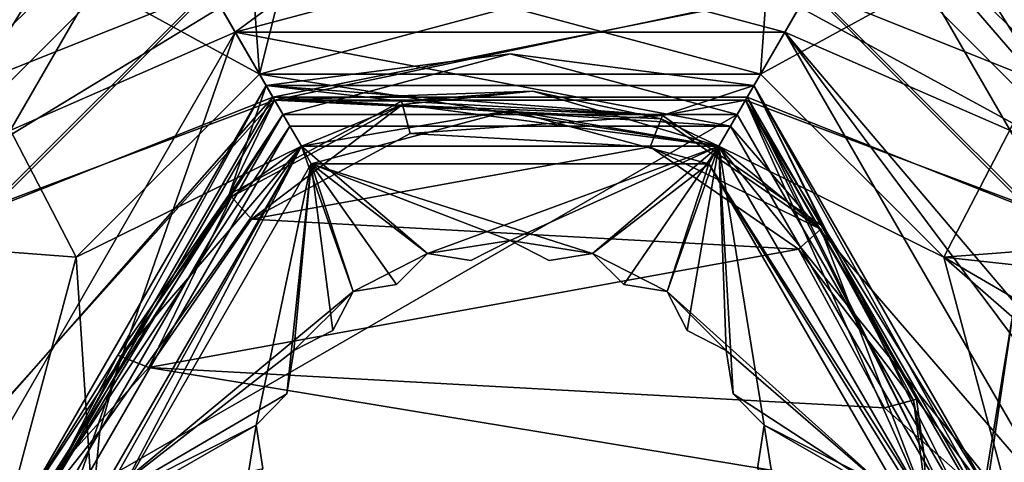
# Model space of a CAD drawing. Header units: millimetres. Extents: x -112 to 112, y -106 to 1587.
# Tile 72 of 158: x 68 to 82, y -10 to -3. Entities that reach past the tile are written whole.
import ezdxf

# ---------------------------------------------------------------- set-up
doc = ezdxf.new("R2010")
doc.units = ezdxf.units.MM
doc.header["$LTSCALE"] = 65.185185
for name, color, linetype in [('10', 7, 'CONTINUOUS'), ('1224', 7, 'CONTINUOUS'), ('1226', 7, 'CONTINUOUS'), ('1227', 7, 'CONTINUOUS'), ('1228', 7, 'CONTINUOUS'), ('1230', 7, 'CONTINUOUS'), ('1231', 7, 'CONTINUOUS'), ('1232', 7, 'CONTINUOUS'), ('1235', 7, 'CONTINUOUS'), ('1236', 7, 'CONTINUOUS'), ('1237', 7, 'CONTINUOUS'), ('1238', 7, 'CONTINUOUS'), ('1239', 7, 'CONTINUOUS'), ('1240', 7, 'CONTINUOUS'), ('1241', 7, 'CONTINUOUS'), ('1242', 7, 'CONTINUOUS'), ('1243', 7, 'CONTINUOUS'), ('1244', 7, 'CONTINUOUS'), ('1245', 7, 'CONTINUOUS'), ('1246', 7, 'CONTINUOUS'), ('1247', 7, 'CONTINUOUS'), ('1248', 7, 'CONTINUOUS'), ('1249', 7, 'CONTINUOUS'), ('1250', 7, 'CONTINUOUS'), ('1251', 7, 'CONTINUOUS'), ('1252', 7, 'CONTINUOUS'), ('1275', 7, 'CONTINUOUS'), ('1292', 7, 'CONTINUOUS'), ('1294', 7, 'CONTINUOUS'), ('1295', 7, 'CONTINUOUS'), ('1296', 7, 'CONTINUOUS'), ('1298', 7, 'CONTINUOUS'), ('1300', 7, 'CONTINUOUS'), ('1301', 7, 'CONTINUOUS'), ('1302', 7, 'CONTINUOUS'), ('1303', 7, 'CONTINUOUS'), ('1304', 7, 'CONTINUOUS'), ('1315', 7, 'CONTINUOUS'), ('1316', 7, 'CONTINUOUS'), ('1317', 7, 'CONTINUOUS'), ('1318', 7, 'CONTINUOUS'), ('1319', 7, 'CONTINUOUS'), ('132', 7, 'CONTINUOUS'), ('133', 7, 'CONTINUOUS'), ('134', 7, 'CONTINUOUS'), ('142', 7, 'CONTINUOUS'), ('146', 7, 'CONTINUOUS'), ('149', 7, 'CONTINUOUS'), ('150', 7, 'CONTINUOUS'), ('151', 7, 'CONTINUOUS'), ('152', 7, 'CONTINUOUS'), ('154', 7, 'CONTINUOUS'), ('160', 7, 'CONTINUOUS'), ('162', 7, 'CONTINUOUS'), ('17', 7, 'CONTINUOUS'), ('7', 7, 'CONTINUOUS'), ('813', 7, 'CONTINUOUS'), ('814', 7, 'CONTINUOUS'), ('815', 7, 'CONTINUOUS'), ('816', 7, 'CONTINUOUS'), ('821', 7, 'CONTINUOUS'), ('833', 7, 'CONTINUOUS'), ('837', 7, 'CONTINUOUS'), ('838', 7, 'CONTINUOUS'), ('852', 7, 'CONTINUOUS'), ('863', 7, 'CONTINUOUS')]:
    doc.layers.add(name, color=color, linetype=linetype)

msp = doc.modelspace()

# ---------------------------------------------------------------- linework, layer by layer
at = {"layer": '10', "color": 7, "linetype": 'CONTINUOUS', "true_color": 0xe0f2ff}
for points in [[(74.764, -0.603, 26.5), (66.224, -5.806, 26.5), (74.764, -0.603, -21.5), (74.764, -0.603, 26.5)], [(74.764, -0.603, -21.5), (66.224, -5.806, 26.5), (66.224, -5.806, -21.5), (74.764, -0.603, -21.5)], [(83.54, -5.397, 26.5), (74.764, -0.603, 26.5), (74.764, -0.603, -21.5), (83.54, -5.397, 26.5)], [(83.54, -5.397, -21.5), (83.54, -5.397, 26.5), (74.764, -0.603, -21.5), (83.54, -5.397, -21.5)]]:
    msp.add_3dface(points, dxfattribs=at)
at = {"layer": '1224', "linetype": 'CONTINUOUS'}
for points in [[(75, -3.1, 55.5), (78.75, -4.105, 55.5), (71.25, -4.105, 55.5), (75, -3.1, 55.5)], [(68.505, -6.85, 55.5), (71.25, -4.105, 55.5), (71.875, -5.187, 55.5), (68.505, -6.85, 55.5)], [(71.25, -4.105, 55.5), (78.75, -4.105, 55.5), (78.125, -5.187, 55.5), (71.25, -4.105, 55.5)], [(71.875, -5.187, 55.5), (71.25, -4.105, 55.5), (78.125, -5.187, 55.5), (71.875, -5.187, 55.5)], [(78.75, -4.105, 55.5), (81.495, -6.85, 55.5), (78.125, -5.187, 55.5), (78.75, -4.105, 55.5)], [(68.75, -10.6, 55.5), (68.505, -6.85, 55.5), (71.875, -5.187, 55.5), (68.75, -10.6, 55.5)], [(81.495, -6.85, 55.5), (82.5, -10.6, 55.5), (78.125, -5.187, 55.5), (81.495, -6.85, 55.5)], [(78.125, -5.187, 55.5), (82.5, -10.6, 55.5), (81.25, -10.6, 55.5), (78.125, -5.187, 55.5)], [(67.5, -10.6, 55.5), (68.505, -6.85, 55.5), (68.75, -10.6, 55.5), (67.5, -10.6, 55.5)]]:
    msp.add_3dface(points, dxfattribs=at)
at = {"layer": '1226', "linetype": 'CONTINUOUS'}
for points in [[(70.5, -2.806, 77), (67.206, -6.1, 77), (71.475, -4.495, 77), (70.5, -2.806, 77)], [(79.5, -2.806, 77), (70.5, -2.806, 77), (71.475, -4.495, 77), (79.5, -2.806, 77)], [(78.525, -4.495, 77), (79.5, -2.806, 77), (71.475, -4.495, 77), (78.525, -4.495, 77)], [(82.794, -6.1, 77), (79.5, -2.806, 77), (78.525, -4.495, 77), (82.794, -6.1, 77)], [(67.206, -6.1, 77), (66, -10.6, 77), (71.475, -4.495, 77), (67.206, -6.1, 77)], [(71.475, -4.495, 77), (66, -10.6, 77), (67.95, -10.6, 77), (71.475, -4.495, 77)], [(82.05, -10.6, 77), (82.794, -6.1, 77), (78.525, -4.495, 77), (82.05, -10.6, 77)], [(84, -10.6, 77), (82.794, -6.1, 77), (82.05, -10.6, 77), (84, -10.6, 77)]]:
    msp.add_3dface(points, dxfattribs=at)
at = {"layer": '1227', "linetype": 'CONTINUOUS'}
for points in [[(71.25, -4.105, 55.5), (65.434, -0.925, 65.876), (70.784, 2.321, 65.693), (71.25, -4.105, 55.5)], [(71.25, -4.105, 55.5), (70.784, 2.321, 65.693), (72.861, 2.317, 63.017), (71.25, -4.105, 55.5)], [(75, -3.1, 55.5), (71.25, -4.105, 55.5), (72.861, 2.317, 63.017), (75, -3.1, 55.5)], [(78.75, -4.105, 55.5), (75, -3.1, 55.5), (79.216, 2.321, 65.693), (78.75, -4.105, 55.5)], [(78.75, -4.105, 55.5), (79.216, 2.321, 65.693), (84.565, -0.925, 65.876), (78.75, -4.105, 55.5)], [(68.505, -6.85, 55.5), (62.079, -6.36, 65.785), (65.434, -0.925, 65.876), (68.505, -6.85, 55.5)], [(71.25, -4.105, 55.5), (68.505, -6.85, 55.5), (65.434, -0.925, 65.876), (71.25, -4.105, 55.5)], [(67.206, -6.1, 77), (70.5, -2.806, 77), (65.434, -0.925, 65.876), (67.206, -6.1, 77)], [(81.495, -6.85, 55.5), (78.75, -4.105, 55.5), (84.565, -0.925, 65.876), (81.495, -6.85, 55.5)], [(79.5, -2.806, 77), (82.794, -6.1, 77), (84.565, -0.925, 65.876), (79.5, -2.806, 77)], [(81.495, -6.85, 55.5), (84.565, -0.925, 65.876), (87.921, -6.36, 65.786), (81.495, -6.85, 55.5)], [(68.505, -6.85, 55.5), (67.5, -10.6, 55.5), (62.079, -6.36, 65.785), (68.505, -6.85, 55.5)], [(81.495, -6.85, 55.5), (87.921, -6.36, 65.786), (87.918, -7.546, 63.702), (81.495, -6.85, 55.5)], [(82.5, -10.6, 55.5), (81.495, -6.85, 55.5), (85.791, -10.6, 58.524), (82.5, -10.6, 55.5)], [(81.495, -6.85, 55.5), (87.915, -10.6, 62.457), (85.791, -10.6, 58.524), (81.495, -6.85, 55.5)], [(87.915, -10.6, 62.457), (81.495, -6.85, 55.5), (87.918, -7.546, 63.702), (87.915, -10.6, 62.457)]]:
    msp.add_3dface(points, dxfattribs=at)
at = {"layer": '1228', "linetype": 'CONTINUOUS'}
for points in [[(71.875, -5.187, 58.5), (68.75, -10.6, 58.5), (72.649, -7.364, 58.5), (71.875, -5.187, 58.5)], [(78.125, -5.187, 58.5), (71.875, -5.187, 58.5), (73.764, -6.796, 58.5), (78.125, -5.187, 58.5)], [(73.764, -6.796, 58.5), (71.875, -5.187, 58.5), (72.649, -7.364, 58.5), (73.764, -6.796, 58.5)], [(75, -6.6, 58.5), (78.125, -5.187, 58.5), (73.764, -6.796, 58.5), (75, -6.6, 58.5)], [(76.236, -6.796, 58.5), (78.125, -5.187, 58.5), (75, -6.6, 58.5), (76.236, -6.796, 58.5)], [(76.702, -7.259, 58.5), (78.125, -5.187, 58.5), (76.236, -6.796, 58.5), (76.702, -7.259, 58.5)], [(77.351, -7.364, 58.5), (78.125, -5.187, 58.5), (76.702, -7.259, 58.5), (77.351, -7.364, 58.5)], [(77.652, -7.948, 58.5), (78.125, -5.187, 58.5), (77.351, -7.364, 58.5), (77.652, -7.948, 58.5)], [(78.236, -8.249, 58.5), (78.125, -5.187, 58.5), (77.652, -7.948, 58.5), (78.236, -8.249, 58.5)], [(81.25, -10.6, 58.5), (78.125, -5.187, 58.5), (78.804, -9.364, 58.5), (81.25, -10.6, 58.5)], [(78.804, -9.364, 58.5), (78.125, -5.187, 58.5), (78.341, -8.898, 58.5), (78.804, -9.364, 58.5)], [(78.341, -8.898, 58.5), (78.125, -5.187, 58.5), (78.236, -8.249, 58.5), (78.341, -8.898, 58.5)], [(74.413, -6.896, 58.5), (75, -6.6, 58.5), (73.764, -6.796, 58.5), (74.413, -6.896, 58.5)], [(75.587, -6.896, 58.5), (76.236, -6.796, 58.5), (75, -6.6, 58.5), (75.587, -6.896, 58.5)], [(73.298, -7.259, 58.5), (73.764, -6.796, 58.5), (72.649, -7.364, 58.5), (73.298, -7.259, 58.5)], [(72.649, -7.364, 58.5), (68.75, -10.6, 58.5), (71.764, -8.249, 58.5), (72.649, -7.364, 58.5)], [(72.348, -7.948, 58.5), (72.649, -7.364, 58.5), (71.764, -8.249, 58.5), (72.348, -7.948, 58.5)], [(71.764, -8.249, 58.5), (68.75, -10.6, 58.5), (71.659, -8.898, 58.5), (71.764, -8.249, 58.5)], [(71.659, -8.898, 58.5), (68.75, -10.6, 58.5), (71.196, -9.364, 58.5), (71.659, -8.898, 58.5)], [(71.196, -9.364, 58.5), (68.75, -10.6, 58.5), (71.296, -10.013, 58.5), (71.196, -9.364, 58.5)], [(78.704, -10.013, 58.5), (79, -10.6, 58.5), (78.804, -9.364, 58.5), (78.704, -10.013, 58.5)], [(79, -10.6, 58.5), (81.25, -10.6, 58.5), (78.804, -9.364, 58.5), (79, -10.6, 58.5)]]:
    msp.add_3dface(points, dxfattribs=at)
at = {"layer": '1230', "linetype": 'CONTINUOUS'}
for points in [[(73.389, -4.561, 76.2), (78.125, -5.187, 58.5), (75.343, -4.359, 76.2), (73.389, -4.561, 76.2)], [(75.343, -4.359, 76.2), (78.125, -5.187, 58.5), (77.263, -4.774, 73), (75.343, -4.359, 76.2)], [(77.263, -4.774, 76.2), (75.343, -4.359, 76.2), (77.263, -4.774, 73), (77.263, -4.774, 76.2)], [(70.83, -5.945, 73), (71.875, -5.187, 58.5), (73.389, -4.561, 73), (70.83, -5.945, 73)], [(71.875, -5.187, 58.5), (78.125, -5.187, 58.5), (73.389, -4.561, 73), (71.875, -5.187, 58.5)], [(73.389, -4.561, 73), (78.125, -5.187, 58.5), (73.389, -4.561, 76.2), (73.389, -4.561, 73)], [(77.263, -4.774, 73), (78.125, -5.187, 58.5), (79.655, -6.43, 73), (77.263, -4.774, 73)], [(68.75, -10.6, 58.5), (71.875, -5.187, 58.5), (68.75, -10.6, 76.2), (68.75, -10.6, 58.5)], [(68.75, -10.6, 76.2), (71.875, -5.187, 58.5), (68.857, -9.449, 76.2), (68.75, -10.6, 76.2)], [(68.857, -9.449, 76.2), (71.875, -5.187, 58.5), (69.174, -8.337, 73), (68.857, -9.449, 76.2)], [(69.174, -8.337, 73), (71.875, -5.187, 58.5), (70.83, -5.945, 73), (69.174, -8.337, 73)], [(78.125, -5.187, 58.5), (81.25, -10.6, 58.5), (79.655, -6.43, 73), (78.125, -5.187, 58.5)], [(81.25, -10.6, 58.5), (81.039, -8.989, 73), (79.655, -6.43, 73), (81.25, -10.6, 58.5)], [(69.174, -8.337, 76.2), (68.857, -9.449, 76.2), (69.174, -8.337, 73), (69.174, -8.337, 76.2)], [(81.039, -8.989, 73), (81.25, -10.6, 58.5), (81.039, -8.989, 76.2), (81.039, -8.989, 73)], [(81.039, -8.989, 76.2), (81.25, -10.6, 58.5), (81.197, -9.787, 76.2), (81.039, -8.989, 76.2)], [(81.25, -10.6, 58.5), (81.25, -10.6, 76.2), (81.197, -9.787, 76.2), (81.25, -10.6, 58.5)]]:
    msp.add_3dface(points, dxfattribs=at)
at = {"layer": '1231', "linetype": 'CONTINUOUS'}
for points in [[(75, -4.65, 46.5), (77.977, -5.448, 46.5), (72.023, -5.448, 46.5), (75, -4.65, 46.5)], [(69.05, -10.6, 46.5), (72.023, -5.448, 46.5), (71.196, -9.364, 46.5), (69.05, -10.6, 46.5)], [(71.196, -9.364, 46.5), (72.023, -5.448, 46.5), (71.659, -8.898, 46.5), (71.196, -9.364, 46.5)], [(71.659, -8.898, 46.5), (72.023, -5.448, 46.5), (71.764, -8.249, 46.5), (71.659, -8.898, 46.5)], [(71.764, -8.249, 46.5), (72.023, -5.448, 46.5), (72.348, -7.948, 46.5), (71.764, -8.249, 46.5)], [(72.023, -5.448, 46.5), (77.977, -5.448, 46.5), (76.236, -6.796, 46.5), (72.023, -5.448, 46.5)], [(72.348, -7.948, 46.5), (72.023, -5.448, 46.5), (72.649, -7.364, 46.5), (72.348, -7.948, 46.5)], [(72.649, -7.364, 46.5), (72.023, -5.448, 46.5), (73.298, -7.259, 46.5), (72.649, -7.364, 46.5)], [(73.298, -7.259, 46.5), (72.023, -5.448, 46.5), (73.764, -6.796, 46.5), (73.298, -7.259, 46.5)], [(73.764, -6.796, 46.5), (72.023, -5.448, 46.5), (75, -6.6, 46.5), (73.764, -6.796, 46.5)], [(75, -6.6, 46.5), (72.023, -5.448, 46.5), (76.236, -6.796, 46.5), (75, -6.6, 46.5)], [(76.236, -6.796, 46.5), (77.977, -5.448, 46.5), (77.351, -7.364, 46.5), (76.236, -6.796, 46.5)], [(77.977, -5.448, 46.5), (80.95, -10.6, 46.5), (77.351, -7.364, 46.5), (77.977, -5.448, 46.5)], [(74.413, -6.896, 46.5), (73.764, -6.796, 46.5), (75, -6.6, 46.5), (74.413, -6.896, 46.5)], [(75.587, -6.896, 46.5), (75, -6.6, 46.5), (76.236, -6.796, 46.5), (75.587, -6.896, 46.5)], [(76.702, -7.259, 46.5), (76.236, -6.796, 46.5), (77.351, -7.364, 46.5), (76.702, -7.259, 46.5)], [(77.351, -7.364, 46.5), (80.95, -10.6, 46.5), (78.236, -8.249, 46.5), (77.351, -7.364, 46.5)], [(77.652, -7.948, 46.5), (77.351, -7.364, 46.5), (78.236, -8.249, 46.5), (77.652, -7.948, 46.5)], [(78.236, -8.249, 46.5), (80.95, -10.6, 46.5), (78.341, -8.898, 46.5), (78.236, -8.249, 46.5)], [(78.341, -8.898, 46.5), (80.95, -10.6, 46.5), (78.804, -9.364, 46.5), (78.341, -8.898, 46.5)], [(71, -10.6, 46.5), (69.05, -10.6, 46.5), (71.196, -9.364, 46.5), (71, -10.6, 46.5)], [(71.296, -10.013, 46.5), (71, -10.6, 46.5), (71.196, -9.364, 46.5), (71.296, -10.013, 46.5)], [(78.804, -9.364, 46.5), (80.95, -10.6, 46.5), (78.704, -10.013, 46.5), (78.804, -9.364, 46.5)]]:
    msp.add_3dface(points, dxfattribs=at)
at = {"layer": '1232', "linetype": 'CONTINUOUS'}
for points in [[(68.75, -10.6, 55.5), (71.875, -5.187, 55.5), (68.75, -10.6, 46.8), (68.75, -10.6, 55.5)], [(68.75, -10.6, 46.8), (71.875, -5.187, 55.5), (71.875, -5.187, 46.8), (68.75, -10.6, 46.8)], [(71.875, -5.187, 55.5), (78.125, -5.187, 55.5), (71.875, -5.187, 46.8), (71.875, -5.187, 55.5)], [(71.875, -5.187, 46.8), (78.125, -5.187, 55.5), (78.125, -5.187, 46.8), (71.875, -5.187, 46.8)], [(78.125, -5.187, 55.5), (81.25, -10.6, 55.5), (78.125, -5.187, 46.8), (78.125, -5.187, 55.5)], [(78.125, -5.187, 46.8), (81.25, -10.6, 55.5), (81.25, -10.6, 46.8), (78.125, -5.187, 46.8)]]:
    msp.add_3dface(points, dxfattribs=at)
at = {"layer": '1235', "linetype": 'CONTINUOUS'}
for points in [[(71.196, -9.364, 58.5), (71.296, -10.013, 58.5), (71.296, -10.013, 46.5), (71.196, -9.364, 58.5)], [(71.196, -9.364, 58.5), (71.296, -10.013, 46.5), (71.196, -9.364, 46.5), (71.196, -9.364, 58.5)]]:
    msp.add_3dface(points, dxfattribs=at)
at = {"layer": '1236', "linetype": 'CONTINUOUS'}
for points in [[(71.659, -8.898, 58.5), (71.196, -9.364, 58.5), (71.196, -9.364, 46.5), (71.659, -8.898, 58.5)], [(71.659, -8.898, 58.5), (71.196, -9.364, 46.5), (71.659, -8.898, 46.5), (71.659, -8.898, 58.5)]]:
    msp.add_3dface(points, dxfattribs=at)
at = {"layer": '1237', "linetype": 'CONTINUOUS'}
for points in [[(71.764, -8.249, 58.5), (71.659, -8.898, 58.5), (71.659, -8.898, 46.5), (71.764, -8.249, 58.5)], [(71.764, -8.249, 58.5), (71.659, -8.898, 46.5), (71.764, -8.249, 46.5), (71.764, -8.249, 58.5)]]:
    msp.add_3dface(points, dxfattribs=at)
at = {"layer": '1238', "linetype": 'CONTINUOUS'}
for points in [[(72.348, -7.948, 58.5), (71.764, -8.249, 58.5), (71.764, -8.249, 46.5), (72.348, -7.948, 58.5)], [(72.348, -7.948, 58.5), (71.764, -8.249, 46.5), (72.348, -7.948, 46.5), (72.348, -7.948, 58.5)]]:
    msp.add_3dface(points, dxfattribs=at)
at = {"layer": '1239', "linetype": 'CONTINUOUS'}
for points in [[(72.649, -7.364, 58.5), (72.348, -7.948, 58.5), (72.348, -7.948, 46.5), (72.649, -7.364, 58.5)], [(72.649, -7.364, 58.5), (72.348, -7.948, 46.5), (72.649, -7.364, 46.5), (72.649, -7.364, 58.5)]]:
    msp.add_3dface(points, dxfattribs=at)
at = {"layer": '1240', "linetype": 'CONTINUOUS'}
for points in [[(73.298, -7.259, 58.5), (72.649, -7.364, 58.5), (72.649, -7.364, 46.5), (73.298, -7.259, 58.5)], [(73.298, -7.259, 58.5), (72.649, -7.364, 46.5), (73.298, -7.259, 46.5), (73.298, -7.259, 58.5)]]:
    msp.add_3dface(points, dxfattribs=at)
at = {"layer": '1241', "linetype": 'CONTINUOUS'}
for points in [[(73.764, -6.796, 58.5), (73.298, -7.259, 58.5), (73.298, -7.259, 46.5), (73.764, -6.796, 58.5)], [(73.764, -6.796, 58.5), (73.298, -7.259, 46.5), (73.764, -6.796, 46.5), (73.764, -6.796, 58.5)]]:
    msp.add_3dface(points, dxfattribs=at)
at = {"layer": '1242', "linetype": 'CONTINUOUS'}
for points in [[(74.413, -6.896, 58.5), (73.764, -6.796, 58.5), (73.764, -6.796, 46.5), (74.413, -6.896, 58.5)], [(74.413, -6.896, 58.5), (73.764, -6.796, 46.5), (74.413, -6.896, 46.5), (74.413, -6.896, 58.5)]]:
    msp.add_3dface(points, dxfattribs=at)
at = {"layer": '1243', "linetype": 'CONTINUOUS'}
for points in [[(75, -6.6, 58.5), (74.413, -6.896, 58.5), (74.413, -6.896, 46.5), (75, -6.6, 58.5)], [(75, -6.6, 58.5), (74.413, -6.896, 46.5), (75, -6.6, 46.5), (75, -6.6, 58.5)]]:
    msp.add_3dface(points, dxfattribs=at)
at = {"layer": '1244', "linetype": 'CONTINUOUS'}
for points in [[(75.587, -6.896, 58.5), (75, -6.6, 58.5), (75, -6.6, 46.5), (75.587, -6.896, 58.5)], [(75.587, -6.896, 58.5), (75, -6.6, 46.5), (75.587, -6.896, 46.5), (75.587, -6.896, 58.5)]]:
    msp.add_3dface(points, dxfattribs=at)
at = {"layer": '1245', "linetype": 'CONTINUOUS'}
for points in [[(76.236, -6.796, 58.5), (75.587, -6.896, 58.5), (75.587, -6.896, 46.5), (76.236, -6.796, 58.5)], [(76.236, -6.796, 58.5), (75.587, -6.896, 46.5), (76.236, -6.796, 46.5), (76.236, -6.796, 58.5)]]:
    msp.add_3dface(points, dxfattribs=at)
at = {"layer": '1246', "linetype": 'CONTINUOUS'}
for points in [[(76.702, -7.259, 58.5), (76.236, -6.796, 58.5), (76.236, -6.796, 46.5), (76.702, -7.259, 58.5)], [(76.702, -7.259, 58.5), (76.236, -6.796, 46.5), (76.702, -7.259, 46.5), (76.702, -7.259, 58.5)]]:
    msp.add_3dface(points, dxfattribs=at)
at = {"layer": '1247', "linetype": 'CONTINUOUS'}
for points in [[(77.351, -7.364, 58.5), (76.702, -7.259, 58.5), (76.702, -7.259, 46.5), (77.351, -7.364, 58.5)], [(77.351, -7.364, 58.5), (76.702, -7.259, 46.5), (77.351, -7.364, 46.5), (77.351, -7.364, 58.5)]]:
    msp.add_3dface(points, dxfattribs=at)
at = {"layer": '1248', "linetype": 'CONTINUOUS'}
for points in [[(77.652, -7.948, 58.5), (77.351, -7.364, 58.5), (77.351, -7.364, 46.5), (77.652, -7.948, 58.5)], [(77.652, -7.948, 58.5), (77.351, -7.364, 46.5), (77.652, -7.948, 46.5), (77.652, -7.948, 58.5)]]:
    msp.add_3dface(points, dxfattribs=at)
at = {"layer": '1249', "linetype": 'CONTINUOUS'}
for points in [[(78.236, -8.249, 58.5), (77.652, -7.948, 58.5), (77.652, -7.948, 46.5), (78.236, -8.249, 58.5)], [(78.236, -8.249, 58.5), (77.652, -7.948, 46.5), (78.236, -8.249, 46.5), (78.236, -8.249, 58.5)]]:
    msp.add_3dface(points, dxfattribs=at)
at = {"layer": '1250', "linetype": 'CONTINUOUS'}
for points in [[(78.341, -8.898, 58.5), (78.236, -8.249, 58.5), (78.236, -8.249, 46.5), (78.341, -8.898, 58.5)], [(78.341, -8.898, 58.5), (78.236, -8.249, 46.5), (78.341, -8.898, 46.5), (78.341, -8.898, 58.5)]]:
    msp.add_3dface(points, dxfattribs=at)
at = {"layer": '1251', "linetype": 'CONTINUOUS'}
for points in [[(78.804, -9.364, 58.5), (78.341, -8.898, 58.5), (78.341, -8.898, 46.5), (78.804, -9.364, 58.5)], [(78.804, -9.364, 58.5), (78.341, -8.898, 46.5), (78.804, -9.364, 46.5), (78.804, -9.364, 58.5)]]:
    msp.add_3dface(points, dxfattribs=at)
at = {"layer": '1252', "linetype": 'CONTINUOUS'}
for points in [[(78.704, -10.013, 58.5), (78.804, -9.364, 58.5), (78.804, -9.364, 46.5), (78.704, -10.013, 58.5)], [(78.704, -10.013, 58.5), (78.804, -9.364, 46.5), (78.704, -10.013, 46.5), (78.704, -10.013, 58.5)]]:
    msp.add_3dface(points, dxfattribs=at)
at = {"layer": '1275', "linetype": 'CONTINUOUS'}
for points in [[(75, -4.65, 46.5), (72.023, -5.448, 46.5), (71.875, -5.187, 46.8), (75, -4.65, 46.5)], [(75, -4.65, 46.5), (71.875, -5.187, 46.8), (78.125, -5.187, 46.8), (75, -4.65, 46.5)], [(77.977, -5.448, 46.5), (75, -4.65, 46.5), (78.125, -5.187, 46.8), (77.977, -5.448, 46.5)], [(68.75, -10.6, 46.8), (71.875, -5.187, 46.8), (68.838, -10.6, 46.588), (68.75, -10.6, 46.8)], [(71.875, -5.187, 46.8), (69.05, -10.6, 46.5), (68.838, -10.6, 46.588), (71.875, -5.187, 46.8)], [(72.023, -5.448, 46.5), (69.05, -10.6, 46.5), (71.875, -5.187, 46.8), (72.023, -5.448, 46.5)], [(77.977, -5.448, 46.5), (78.125, -5.187, 46.8), (81.25, -10.6, 46.8), (77.977, -5.448, 46.5)], [(80.95, -10.6, 46.5), (77.977, -5.448, 46.5), (81.162, -10.6, 46.588), (80.95, -10.6, 46.5)], [(77.977, -5.448, 46.5), (81.25, -10.6, 46.8), (81.162, -10.6, 46.588), (77.977, -5.448, 46.5)]]:
    msp.add_3dface(points, dxfattribs=at)
at = {"layer": '1292', "linetype": 'CONTINUOUS'}
for points in [[(71.475, -4.495, 77), (75.343, -4.359, 76.2), (77.263, -4.774, 76.2), (71.475, -4.495, 77)], [(75.343, -4.359, 76.2), (71.475, -4.495, 77), (73.376, -4.513, 76.25), (75.343, -4.359, 76.2)], [(73.389, -4.561, 76.2), (75.343, -4.359, 76.2), (73.376, -4.513, 76.25), (73.389, -4.561, 76.2)], [(71.475, -4.495, 77), (67.95, -10.6, 77), (70.796, -5.908, 76.25), (71.475, -4.495, 77)], [(73.376, -4.513, 76.25), (71.475, -4.495, 77), (70.796, -5.908, 76.25), (73.376, -4.513, 76.25)], [(78.525, -4.495, 77), (71.475, -4.495, 77), (77.281, -4.727, 76.25), (78.525, -4.495, 77)], [(71.475, -4.495, 77), (77.263, -4.774, 76.2), (77.281, -4.727, 76.25), (71.475, -4.495, 77)], [(78.525, -4.495, 77), (77.281, -4.727, 76.25), (79.692, -6.396, 76.25), (78.525, -4.495, 77)], [(82.05, -10.6, 77), (78.525, -4.495, 77), (81.25, -10.6, 76.2), (82.05, -10.6, 77)], [(81.25, -10.6, 76.2), (78.525, -4.495, 77), (81.197, -9.787, 76.2), (81.25, -10.6, 76.2)], [(81.197, -9.787, 76.2), (78.525, -4.495, 77), (81.087, -8.976, 76.25), (81.197, -9.787, 76.2)], [(81.087, -8.976, 76.25), (78.525, -4.495, 77), (79.692, -6.396, 76.25), (81.087, -8.976, 76.25)], [(70.796, -5.908, 76.25), (67.95, -10.6, 77), (69.127, -8.319, 76.25), (70.796, -5.908, 76.25)], [(67.95, -10.6, 77), (69.174, -8.337, 76.2), (69.127, -8.319, 76.25), (67.95, -10.6, 77)], [(67.95, -10.6, 77), (68.857, -9.449, 76.2), (69.174, -8.337, 76.2), (67.95, -10.6, 77)], [(81.039, -8.989, 76.2), (81.197, -9.787, 76.2), (81.087, -8.976, 76.25), (81.039, -8.989, 76.2)], [(67.95, -10.6, 77), (68.75, -10.6, 76.2), (68.857, -9.449, 76.2), (67.95, -10.6, 77)]]:
    msp.add_3dface(points, dxfattribs=at)
at = {"layer": '1294', "linetype": 'CONTINUOUS'}
for points in [[(75, -3.8, 79.5), (71.599, -4.712, 79.5), (78.401, -4.712, 79.5), (75, -3.8, 79.5)], [(71.599, -4.712, 79.5), (68.2, -10.6, 79.5), (78.401, -4.712, 79.5), (71.599, -4.712, 79.5)], [(78.401, -4.712, 79.5), (68.2, -10.6, 79.5), (81.8, -10.6, 79.5), (78.401, -4.712, 79.5)]]:
    msp.add_3dface(points, dxfattribs=at)
at = {"layer": '1295', "linetype": 'CONTINUOUS'}
for points in [[(67.7, -10.6, 78), (71.35, -4.278, 78), (69.127, -8.319, 78), (67.7, -10.6, 78)], [(69.127, -8.319, 78), (71.35, -4.278, 78), (70.796, -5.908, 78), (69.127, -8.319, 78)], [(70.796, -5.908, 78), (71.35, -4.278, 78), (73.376, -4.513, 78), (70.796, -5.908, 78)], [(71.35, -4.278, 78), (78.65, -4.278, 78), (77.281, -4.727, 78), (71.35, -4.278, 78)], [(71.35, -4.278, 78), (77.281, -4.727, 78), (73.376, -4.513, 78), (71.35, -4.278, 78)], [(77.281, -4.727, 78), (78.65, -4.278, 78), (79.692, -6.396, 78), (77.281, -4.727, 78)], [(78.65, -4.278, 78), (82.3, -10.6, 78), (79.692, -6.396, 78), (78.65, -4.278, 78)], [(73.376, -4.513, 78), (77.281, -4.727, 78), (73.505, -4.996, 78), (73.376, -4.513, 78)], [(77.281, -4.727, 78), (77.1, -5.193, 78), (73.505, -4.996, 78), (77.281, -4.727, 78)], [(73.505, -4.996, 78), (77.1, -5.193, 78), (71.13, -6.28, 78), (73.505, -4.996, 78)], [(77.1, -5.193, 78), (79.32, -6.73, 78), (71.13, -6.28, 78), (77.1, -5.193, 78)], [(71.13, -6.28, 78), (79.32, -6.73, 78), (69.593, -8.5, 78), (71.13, -6.28, 78)], [(79.692, -6.396, 78), (82.3, -10.6, 78), (81.087, -8.976, 78), (79.692, -6.396, 78)], [(79.32, -6.73, 78), (80.604, -9.105, 78), (69.593, -8.5, 78), (79.32, -6.73, 78)], [(67.7, -10.6, 78), (69.127, -8.319, 78), (69.593, -8.5, 78), (67.7, -10.6, 78)], [(82.3, -10.6, 78), (67.7, -10.6, 78), (69.593, -8.5, 78), (82.3, -10.6, 78)], [(80.604, -9.105, 78), (82.3, -10.6, 78), (69.593, -8.5, 78), (80.604, -9.105, 78)], [(81.087, -8.976, 78), (82.3, -10.6, 78), (80.604, -9.105, 78), (81.087, -8.976, 78)]]:
    msp.add_3dface(points, dxfattribs=at)
at = {"layer": '1296', "linetype": 'CONTINUOUS'}
for points in [[(71.35, -4.278, 78), (67.7, -10.6, 78), (71.35, -4.278, 79), (71.35, -4.278, 78)], [(71.35, -4.278, 79), (67.7, -10.6, 78), (67.7, -10.6, 79), (71.35, -4.278, 79)], [(78.65, -4.278, 78), (71.35, -4.278, 78), (78.65, -4.278, 79), (78.65, -4.278, 78)], [(78.65, -4.278, 79), (71.35, -4.278, 78), (71.35, -4.278, 79), (78.65, -4.278, 79)], [(82.3, -10.6, 78), (78.65, -4.278, 78), (82.3, -10.6, 79), (82.3, -10.6, 78)], [(82.3, -10.6, 79), (78.65, -4.278, 78), (78.65, -4.278, 79), (82.3, -10.6, 79)]]:
    msp.add_3dface(points, dxfattribs=at)
at = {"layer": '1298', "linetype": 'CONTINUOUS'}
for points in [[(71.599, -4.712, 79.5), (75, -3.8, 79.5), (71.35, -4.278, 79), (71.599, -4.712, 79.5)], [(75, -3.8, 79.5), (78.65, -4.278, 79), (71.35, -4.278, 79), (75, -3.8, 79.5)], [(75, -3.8, 79.5), (78.401, -4.712, 79.5), (78.65, -4.278, 79), (75, -3.8, 79.5)], [(71.599, -4.712, 79.5), (71.35, -4.278, 79), (67.7, -10.6, 79), (71.599, -4.712, 79.5)], [(78.401, -4.712, 79.5), (81.8, -10.6, 79.5), (78.65, -4.278, 79), (78.401, -4.712, 79.5)], [(78.65, -4.278, 79), (81.8, -10.6, 79.5), (82.154, -10.6, 79.354), (78.65, -4.278, 79)], [(82.3, -10.6, 79), (78.65, -4.278, 79), (82.154, -10.6, 79.354), (82.3, -10.6, 79)], [(71.599, -4.712, 79.5), (67.7, -10.6, 79), (67.846, -10.6, 79.354), (71.599, -4.712, 79.5)], [(68.2, -10.6, 79.5), (71.599, -4.712, 79.5), (67.846, -10.6, 79.354), (68.2, -10.6, 79.5)]]:
    msp.add_3dface(points, dxfattribs=at)
at = {"layer": '1300', "linetype": 'CONTINUOUS'}
for points in [[(77.263, -4.774, 73), (79.655, -6.43, 73), (77.1, -5.193, 73), (77.263, -4.774, 73)], [(77.1, -5.193, 73), (79.655, -6.43, 73), (79.32, -6.73, 73), (77.1, -5.193, 73)], [(79.655, -6.43, 73), (81.039, -8.989, 73), (79.32, -6.73, 73), (79.655, -6.43, 73)], [(79.32, -6.73, 73), (81.039, -8.989, 73), (80.604, -9.105, 73), (79.32, -6.73, 73)]]:
    msp.add_3dface(points, dxfattribs=at)
at = {"layer": '1301', "linetype": 'CONTINUOUS'}
for points in [[(79.692, -6.396, 76.25), (77.281, -4.727, 76.25), (79.692, -6.396, 78), (79.692, -6.396, 76.25)], [(77.281, -4.727, 76.25), (77.281, -4.727, 78), (79.692, -6.396, 78), (77.281, -4.727, 76.25)], [(81.087, -8.976, 76.25), (79.692, -6.396, 76.25), (81.087, -8.976, 78), (81.087, -8.976, 76.25)], [(79.692, -6.396, 76.25), (79.692, -6.396, 78), (81.087, -8.976, 78), (79.692, -6.396, 76.25)]]:
    msp.add_3dface(points, dxfattribs=at)
at = {"layer": '1302', "linetype": 'CONTINUOUS'}
for points in [[(81.039, -8.989, 76.2), (81.087, -8.976, 78), (80.604, -9.105, 73), (81.039, -8.989, 76.2)], [(81.087, -8.976, 78), (80.604, -9.105, 78), (80.604, -9.105, 73), (81.087, -8.976, 78)], [(81.039, -8.989, 73), (81.039, -8.989, 76.2), (80.604, -9.105, 73), (81.039, -8.989, 73)], [(81.039, -8.989, 76.2), (81.087, -8.976, 76.25), (81.087, -8.976, 78), (81.039, -8.989, 76.2)]]:
    msp.add_3dface(points, dxfattribs=at)
at = {"layer": '1303', "linetype": 'CONTINUOUS'}
for points in [[(79.32, -6.73, 78), (77.1, -5.193, 78), (79.32, -6.73, 73), (79.32, -6.73, 78)], [(77.1, -5.193, 78), (77.1, -5.193, 73), (79.32, -6.73, 73), (77.1, -5.193, 78)], [(80.604, -9.105, 78), (79.32, -6.73, 78), (80.604, -9.105, 73), (80.604, -9.105, 78)], [(79.32, -6.73, 78), (79.32, -6.73, 73), (80.604, -9.105, 73), (79.32, -6.73, 78)]]:
    msp.add_3dface(points, dxfattribs=at)
at = {"layer": '1304', "linetype": 'CONTINUOUS'}
for points in [[(77.281, -4.727, 76.25), (77.263, -4.774, 76.2), (77.1, -5.193, 78), (77.281, -4.727, 76.25)], [(77.281, -4.727, 78), (77.281, -4.727, 76.25), (77.1, -5.193, 78), (77.281, -4.727, 78)], [(77.263, -4.774, 76.2), (77.263, -4.774, 73), (77.1, -5.193, 78), (77.263, -4.774, 76.2)], [(77.1, -5.193, 78), (77.263, -4.774, 73), (77.1, -5.193, 73), (77.1, -5.193, 78)]]:
    msp.add_3dface(points, dxfattribs=at)
at = {"layer": '1315', "linetype": 'CONTINUOUS'}
for points in [[(70.83, -5.945, 73), (73.389, -4.561, 73), (71.13, -6.28, 73), (70.83, -5.945, 73)], [(71.13, -6.28, 73), (73.389, -4.561, 73), (73.505, -4.996, 73), (71.13, -6.28, 73)], [(69.174, -8.337, 73), (70.83, -5.945, 73), (69.593, -8.5, 73), (69.174, -8.337, 73)], [(69.593, -8.5, 73), (70.83, -5.945, 73), (71.13, -6.28, 73), (69.593, -8.5, 73)]]:
    msp.add_3dface(points, dxfattribs=at)
at = {"layer": '1316', "linetype": 'CONTINUOUS'}
for points in [[(73.376, -4.513, 76.25), (70.796, -5.908, 76.25), (73.376, -4.513, 78), (73.376, -4.513, 76.25)], [(70.796, -5.908, 76.25), (70.796, -5.908, 78), (73.376, -4.513, 78), (70.796, -5.908, 76.25)], [(70.796, -5.908, 76.25), (69.127, -8.319, 76.25), (70.796, -5.908, 78), (70.796, -5.908, 76.25)], [(69.127, -8.319, 76.25), (69.127, -8.319, 78), (70.796, -5.908, 78), (69.127, -8.319, 76.25)]]:
    msp.add_3dface(points, dxfattribs=at)
at = {"layer": '1317', "linetype": 'CONTINUOUS'}
for points in [[(73.389, -4.561, 76.2), (73.376, -4.513, 76.25), (73.376, -4.513, 78), (73.389, -4.561, 76.2)], [(73.389, -4.561, 76.2), (73.376, -4.513, 78), (73.505, -4.996, 73), (73.389, -4.561, 76.2)], [(73.376, -4.513, 78), (73.505, -4.996, 78), (73.505, -4.996, 73), (73.376, -4.513, 78)], [(73.389, -4.561, 73), (73.389, -4.561, 76.2), (73.505, -4.996, 73), (73.389, -4.561, 73)]]:
    msp.add_3dface(points, dxfattribs=at)
at = {"layer": '1318', "linetype": 'CONTINUOUS'}
for points in [[(73.505, -4.996, 78), (71.13, -6.28, 78), (73.505, -4.996, 73), (73.505, -4.996, 78)], [(71.13, -6.28, 78), (71.13, -6.28, 73), (73.505, -4.996, 73), (71.13, -6.28, 78)], [(71.13, -6.28, 78), (69.593, -8.5, 78), (71.13, -6.28, 73), (71.13, -6.28, 78)], [(69.593, -8.5, 78), (69.593, -8.5, 73), (71.13, -6.28, 73), (69.593, -8.5, 78)]]:
    msp.add_3dface(points, dxfattribs=at)
at = {"layer": '1319', "linetype": 'CONTINUOUS'}
for points in [[(69.127, -8.319, 76.25), (69.174, -8.337, 76.2), (69.593, -8.5, 78), (69.127, -8.319, 76.25)], [(69.127, -8.319, 78), (69.127, -8.319, 76.25), (69.593, -8.5, 78), (69.127, -8.319, 78)], [(69.174, -8.337, 76.2), (69.174, -8.337, 73), (69.593, -8.5, 78), (69.174, -8.337, 76.2)], [(69.593, -8.5, 78), (69.174, -8.337, 73), (69.593, -8.5, 73), (69.593, -8.5, 78)]]:
    msp.add_3dface(points, dxfattribs=at)
at = {"layer": '132', "color": 7, "linetype": 'CONTINUOUS', "true_color": 0xe0f2ff}
for points in [[(70.518, -2.84, 50), (67.237, -6.123, 50), (71.45, -4.451, 50), (70.518, -2.84, 50)], [(79.482, -2.84, 50), (70.518, -2.84, 50), (71.45, -4.451, 50), (79.482, -2.84, 50)], [(78.55, -4.451, 50), (79.482, -2.84, 50), (71.45, -4.451, 50), (78.55, -4.451, 50)], [(82.763, -6.123, 50), (79.482, -2.84, 50), (78.55, -4.451, 50), (82.763, -6.123, 50)], [(67.237, -6.123, 50), (66.039, -10.6, 50), (71.45, -4.451, 50), (67.237, -6.123, 50)], [(66.039, -10.6, 50), (67.9, -10.6, 50), (71.45, -4.451, 50), (66.039, -10.6, 50)], [(82.1, -10.6, 50), (82.763, -6.123, 50), (78.55, -4.451, 50), (82.1, -10.6, 50)], [(83.961, -10.6, 50), (82.763, -6.123, 50), (82.1, -10.6, 50), (83.961, -10.6, 50)]]:
    msp.add_3dface(points, dxfattribs=at)
at = {"layer": '133', "color": 7, "linetype": 'CONTINUOUS', "true_color": 0xe0f2ff}
for points in [[(65.221, -4.954, 48.405), (70.518, -2.84, 50), (69.354, -0.821, 48.405), (65.221, -4.954, 48.405)], [(80.646, -0.821, 48.405), (79.482, -2.84, 50), (84.779, -4.954, 48.405), (80.646, -0.821, 48.405)], [(67.237, -6.123, 50), (70.518, -2.84, 50), (65.221, -4.954, 48.405), (67.237, -6.123, 50)], [(79.482, -2.84, 50), (82.763, -6.123, 50), (84.779, -4.954, 48.405), (79.482, -2.84, 50)]]:
    msp.add_3dface(points, dxfattribs=at)
at = {"layer": '134', "color": 7, "linetype": 'CONTINUOUS', "true_color": 0xe0f2ff}
for points in [[(65.221, -4.954, 48.405), (69.354, -0.821, 48.405), (64.393, 0.007, 29.983), (65.221, -4.954, 48.405)], [(80.646, -0.821, 48.405), (84.779, -4.954, 48.405), (85.607, 0.007, 29.983), (80.646, -0.821, 48.405)]]:
    msp.add_3dface(points, dxfattribs=at)
at = {"layer": '142', "color": 7, "linetype": 'CONTINUOUS', "true_color": 0xe0f2ff}
for points in [[(64.175, -4.35, 27.5), (65.277, -0.877, 27.5), (68.75, 0.225, 27.5), (64.175, -4.35, 27.5)], [(81.25, 0.225, 27.5), (84.723, -0.877, 27.5), (85.825, -4.35, 27.5), (81.25, 0.225, 27.5)]]:
    msp.add_3dface(points, dxfattribs=at)
at = {"layer": '146', "color": 7, "linetype": 'CONTINUOUS', "true_color": 0xe0f2ff}
for points in [[(75, -2.376, 47.5), (79.114, -3.479, 47.5), (70.886, -3.479, 47.5), (75, -2.376, 47.5)], [(66.776, -10.6, 47.5), (70.886, -3.479, 47.5), (68.4, -10.6, 47.5), (66.776, -10.6, 47.5)], [(68.4, -10.6, 47.5), (70.886, -3.479, 47.5), (71.7, -4.884, 47.5), (68.4, -10.6, 47.5)], [(70.886, -3.479, 47.5), (79.114, -3.479, 47.5), (78.3, -4.884, 47.5), (70.886, -3.479, 47.5)], [(71.7, -4.884, 47.5), (70.886, -3.479, 47.5), (78.3, -4.884, 47.5), (71.7, -4.884, 47.5)], [(79.114, -3.479, 47.5), (83.224, -10.6, 47.5), (78.3, -4.884, 47.5), (79.114, -3.479, 47.5)], [(83.224, -10.6, 47.5), (81.6, -10.6, 47.5), (78.3, -4.884, 47.5), (83.224, -10.6, 47.5)]]:
    msp.add_3dface(points, dxfattribs=at)
at = {"layer": '149', "color": 7, "linetype": 'CONTINUOUS', "true_color": 0xe0f2ff}
for points in [[(64.175, -4.35, 27.5), (68.75, 0.225, 27.5), (64.175, -4.35, 30.5), (64.175, -4.35, 27.5)], [(64.175, -4.35, 30.5), (68.75, 0.225, 27.5), (68.75, 0.225, 30.5), (64.175, -4.35, 30.5)], [(81.25, 0.225, 27.5), (85.825, -4.35, 27.5), (81.25, 0.225, 30.5), (81.25, 0.225, 27.5)], [(81.25, 0.225, 30.5), (85.825, -4.35, 27.5), (85.825, -4.35, 30.5), (81.25, 0.225, 30.5)]]:
    msp.add_3dface(points, dxfattribs=at)
at = {"layer": '150', "color": 7, "linetype": 'CONTINUOUS', "true_color": 0xe0f2ff}
for points in [[(65.041, -4.85, 31.5), (69.25, -0.641, 31.5), (65.041, -4.85, 41), (65.041, -4.85, 31.5)], [(65.041, -4.85, 41), (69.25, -0.641, 31.5), (69.25, -0.641, 41), (65.041, -4.85, 41)], [(80.75, -0.641, 31.5), (84.959, -4.85, 31.5), (80.75, -0.641, 41), (80.75, -0.641, 31.5)], [(80.75, -0.641, 41), (84.959, -4.85, 31.5), (84.959, -4.85, 41), (80.75, -0.641, 41)]]:
    msp.add_3dface(points, dxfattribs=at)
at = {"layer": '151', "color": 7, "linetype": 'CONTINUOUS', "true_color": 0xe0f2ff}
for points in [[(65.041, -4.85, 41), (69.25, -0.641, 41), (66.205, -5.522, 46.018), (65.041, -4.85, 41)], [(66.205, -5.522, 46.018), (69.25, -0.641, 41), (69.922, -1.805, 46.018), (66.205, -5.522, 46.018)], [(80.078, -1.805, 46.018), (80.75, -0.641, 41), (83.795, -5.522, 46.018), (80.078, -1.805, 46.018)], [(80.75, -0.641, 41), (84.959, -4.85, 41), (83.795, -5.522, 46.018), (80.75, -0.641, 41)]]:
    msp.add_3dface(points, dxfattribs=at)
at = {"layer": '152', "color": 7, "linetype": 'CONTINUOUS', "true_color": 0xe0f2ff}
for points in [[(68.4, -10.6, 47.5), (71.7, -4.884, 47.5), (68.4, -10.6, 49.5), (68.4, -10.6, 47.5)], [(68.4, -10.6, 49.5), (71.7, -4.884, 47.5), (71.7, -4.884, 49.5), (68.4, -10.6, 49.5)], [(71.7, -4.884, 47.5), (78.3, -4.884, 47.5), (71.7, -4.884, 49.5), (71.7, -4.884, 47.5)], [(71.7, -4.884, 49.5), (78.3, -4.884, 47.5), (78.3, -4.884, 49.5), (71.7, -4.884, 49.5)], [(78.3, -4.884, 47.5), (81.6, -10.6, 47.5), (78.3, -4.884, 49.5), (78.3, -4.884, 47.5)], [(81.6, -10.6, 47.5), (81.6, -10.6, 49.5), (78.3, -4.884, 49.5), (81.6, -10.6, 47.5)]]:
    msp.add_3dface(points, dxfattribs=at)
at = {"layer": '154', "color": 7, "linetype": 'CONTINUOUS', "true_color": 0xe0f2ff}
for points in [[(64.175, -4.35, 30.5), (68.75, 0.225, 30.5), (69.25, -0.641, 31.5), (64.175, -4.35, 30.5)], [(81.25, 0.225, 30.5), (85.825, -4.35, 30.5), (80.75, -0.641, 31.5), (81.25, 0.225, 30.5)], [(64.175, -4.35, 30.5), (69.25, -0.641, 31.5), (65.041, -4.85, 31.5), (64.175, -4.35, 30.5)], [(85.825, -4.35, 30.5), (84.959, -4.85, 31.5), (80.75, -0.641, 31.5), (85.825, -4.35, 30.5)]]:
    msp.add_3dface(points, dxfattribs=at)
at = {"layer": '160', "color": 7, "linetype": 'CONTINUOUS', "true_color": 0xe0f2ff}
for points in [[(70.886, -3.479, 47.5), (69.922, -1.805, 46.018), (75, -0.444, 46.018), (70.886, -3.479, 47.5)], [(75, -2.376, 47.5), (70.886, -3.479, 47.5), (75, -0.444, 46.018), (75, -2.376, 47.5)], [(70.886, -3.479, 47.5), (66.205, -5.522, 46.018), (69.922, -1.805, 46.018), (70.886, -3.479, 47.5)], [(79.114, -3.479, 47.5), (75, -2.376, 47.5), (80.078, -1.805, 46.018), (79.114, -3.479, 47.5)], [(79.114, -3.479, 47.5), (80.078, -1.805, 46.018), (83.795, -5.522, 46.018), (79.114, -3.479, 47.5)], [(70.886, -3.479, 47.5), (66.776, -10.6, 47.5), (66.205, -5.522, 46.018), (70.886, -3.479, 47.5)], [(85.156, -10.6, 46.018), (79.114, -3.479, 47.5), (83.795, -5.522, 46.018), (85.156, -10.6, 46.018)], [(79.114, -3.479, 47.5), (85.156, -10.6, 46.018), (84.441, -10.6, 47.087), (79.114, -3.479, 47.5)], [(83.224, -10.6, 47.5), (79.114, -3.479, 47.5), (84.441, -10.6, 47.087), (83.224, -10.6, 47.5)]]:
    msp.add_3dface(points, dxfattribs=at)
at = {"layer": '162', "color": 7, "linetype": 'CONTINUOUS', "true_color": 0xe0f2ff}
for points in [[(71.45, -4.451, 50), (67.9, -10.6, 50), (71.7, -4.884, 49.5), (71.45, -4.451, 50)], [(78.55, -4.451, 50), (71.45, -4.451, 50), (78.3, -4.884, 49.5), (78.55, -4.451, 50)], [(71.45, -4.451, 50), (71.7, -4.884, 49.5), (78.3, -4.884, 49.5), (71.45, -4.451, 50)], [(81.6, -10.6, 49.5), (78.55, -4.451, 50), (78.3, -4.884, 49.5), (81.6, -10.6, 49.5)], [(82.1, -10.6, 50), (78.55, -4.451, 50), (81.6, -10.6, 49.5), (82.1, -10.6, 50)], [(67.9, -10.6, 50), (68.4, -10.6, 49.5), (71.7, -4.884, 49.5), (67.9, -10.6, 50)]]:
    msp.add_3dface(points, dxfattribs=at)
at = {"layer": '17', "color": 7, "linetype": 'CONTINUOUS', "true_color": 0xe0f2ff}
for points in [[(74.764, -0.603, -21.5), (66.224, -5.806, -21.5), (63.686, 0.714, -21.5), (74.764, -0.603, -21.5)], [(83.54, -5.397, -21.5), (74.764, -0.603, -21.5), (86.314, 0.714, -21.5), (83.54, -5.397, -21.5)]]:
    msp.add_3dface(points, dxfattribs=at)
at = {"layer": '7', "color": 7, "linetype": 'CONTINUOUS', "true_color": 0xe0f2ff}
for points in [[(65.454, -1.054, 26.5), (66.224, -5.806, 26.5), (74.764, -0.603, 26.5), (65.454, -1.054, 26.5)], [(83.54, -5.397, 26.5), (84.546, -1.054, 26.5), (74.764, -0.603, 26.5), (83.54, -5.397, 26.5)]]:
    msp.add_3dface(points, dxfattribs=at)
at = {"layer": '813', "color": 7, "linetype": 'CONTINUOUS', "true_color": 0xe0f2ff}
for points in [[(68.875, 0.009, -22.5), (62.01, -3.1, -22.5), (64.391, -4.475, -22.5), (68.875, 0.009, -22.5)], [(85.609, -4.475, -22.5), (87.99, -3.1, -22.5), (81.125, 0.009, -22.5), (85.609, -4.475, -22.5)]]:
    msp.add_3dface(points, dxfattribs=at)
at = {"layer": '814', "color": 7, "linetype": 'CONTINUOUS', "true_color": 0xe0f2ff}
for points in [[(64.25, -10.6, -25.5), (69.625, -1.29, -25.5), (64.25, -10.6, -24), (64.25, -10.6, -25.5)], [(64.25, -10.6, -24), (69.625, -1.29, -25.5), (65.69, -5.225, -24), (64.25, -10.6, -24)], [(65.69, -5.225, -24), (69.625, -1.29, -25.5), (69.625, -1.29, -24), (65.69, -5.225, -24)], [(80.375, -1.29, -25.5), (85.75, -10.6, -25.5), (84.31, -5.225, -24), (80.375, -1.29, -25.5)], [(80.375, -1.29, -24), (80.375, -1.29, -25.5), (84.31, -5.225, -24), (80.375, -1.29, -24)]]:
    msp.add_3dface(points, dxfattribs=at)
at = {"layer": '815', "color": 7, "linetype": 'CONTINUOUS', "true_color": 0xe0f2ff}
for points in [[(69.625, -1.29, -25.5), (64.25, -10.6, -25.5), (65.525, -1.125, -25.5), (69.625, -1.29, -25.5)], [(88.4, -10.6, -25.5), (80.375, -1.29, -25.5), (84.475, -1.125, -25.5), (88.4, -10.6, -25.5)], [(85.75, -10.6, -25.5), (80.375, -1.29, -25.5), (88.4, -10.6, -25.5), (85.75, -10.6, -25.5)]]:
    msp.add_3dface(points, dxfattribs=at)
at = {"layer": '816', "color": 7, "linetype": 'CONTINUOUS', "true_color": 0xe0f2ff}
for points in [[(64.348, -4.45, -35), (68.85, 0.052, -35), (64.348, -4.45, -28.635), (64.348, -4.45, -35)], [(64.348, -4.45, -28.635), (68.85, 0.052, -35), (68.85, 0.052, -28.635), (64.348, -4.45, -28.635)], [(81.15, 0.052, -35), (85.652, -4.45, -35), (81.15, 0.052, -28.635), (81.15, 0.052, -35)], [(81.15, 0.052, -28.635), (85.652, -4.45, -35), (85.652, -4.45, -28.635), (81.15, 0.052, -28.635)]]:
    msp.add_3dface(points, dxfattribs=at)
at = {"layer": '821', "color": 7, "linetype": 'CONTINUOUS', "true_color": 0xe0f2ff}
for points in [[(68.85, 0.052, -35), (64.348, -4.45, -35), (65.242, -0.842, -36.5), (68.85, 0.052, -35)], [(85.652, -4.45, -35), (81.15, 0.052, -35), (84.758, -0.842, -36.5), (85.652, -4.45, -35)]]:
    msp.add_3dface(points, dxfattribs=at)
at = {"layer": '833', "color": 7, "linetype": 'CONTINUOUS', "true_color": 0xe0f2ff}
for points in [[(64.348, -4.45, -28.635), (68.85, 0.052, -28.635), (65.525, -1.125, -28), (64.348, -4.45, -28.635)], [(81.15, 0.052, -28.635), (85.652, -4.45, -28.635), (84.475, -1.125, -28), (81.15, 0.052, -28.635)]]:
    msp.add_3dface(points, dxfattribs=at)
at = {"layer": '837', "color": 7, "linetype": 'CONTINUOUS', "true_color": 0xe0f2ff}
for points in [[(68.875, 0.009, -22.5), (64.391, -4.475, -22.5), (69.625, -1.29, -24), (68.875, 0.009, -22.5)], [(81.125, 0.009, -22.5), (80.375, -1.29, -24), (84.31, -5.225, -24), (81.125, 0.009, -22.5)], [(85.609, -4.475, -22.5), (81.125, 0.009, -22.5), (84.31, -5.225, -24), (85.609, -4.475, -22.5)], [(64.391, -4.475, -22.5), (65.69, -5.225, -24), (69.625, -1.29, -24), (64.391, -4.475, -22.5)]]:
    msp.add_3dface(points, dxfattribs=at)
at = {"layer": '838', "linetype": 'CONTINUOUS'}
for points in [[(68.75, 0.225, -36.5), (65.242, -0.842, -36.5), (64.175, -4.35, -36.5), (68.75, 0.225, -36.5)], [(85.825, -4.35, -36.5), (84.758, -0.842, -36.5), (81.25, 0.225, -36.5), (85.825, -4.35, -36.5)]]:
    msp.add_3dface(points, dxfattribs=at)
at = {"layer": '852', "linetype": 'CONTINUOUS'}
for points in [[(64.175, -4.35, -38), (65.006, -0.606, -38), (68.75, 0.225, -38), (64.175, -4.35, -38)], [(81.25, 0.225, -38), (84.994, -0.606, -38), (85.825, -4.35, -38), (81.25, 0.225, -38)]]:
    msp.add_3dface(points, dxfattribs=at)
at = {"layer": '863', "linetype": 'CONTINUOUS'}
for points in [[(68.75, 0.225, -36.5), (64.175, -4.35, -36.5), (68.75, 0.225, -38), (68.75, 0.225, -36.5)], [(64.175, -4.35, -36.5), (64.175, -4.35, -38), (68.75, 0.225, -38), (64.175, -4.35, -36.5)], [(85.825, -4.35, -36.5), (81.25, 0.225, -36.5), (85.825, -4.35, -38), (85.825, -4.35, -36.5)], [(81.25, 0.225, -36.5), (81.25, 0.225, -38), (85.825, -4.35, -38), (81.25, 0.225, -36.5)]]:
    msp.add_3dface(points, dxfattribs=at)

doc.saveas('drawing.dxf')
